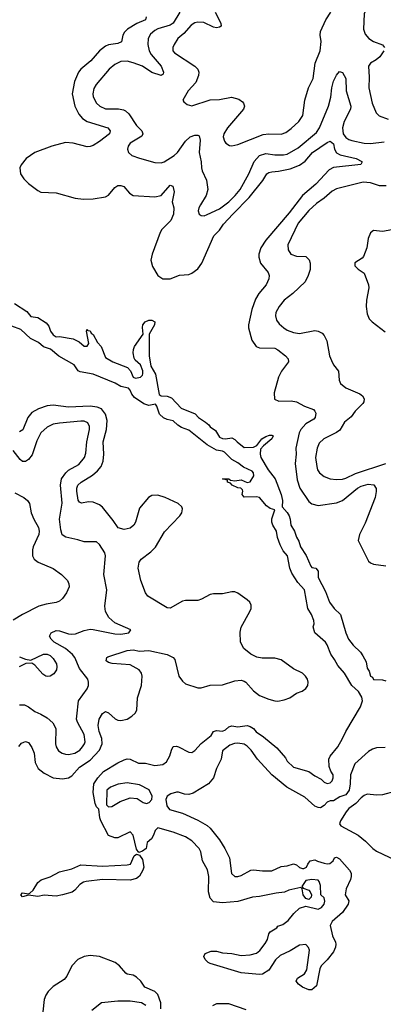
# Model space of a CAD drawing. Header units: inches. Extents: x 1839270 to 1929235, y 762242 to 910350.
# Tile 176 of 256: x 1872312 to 1874674, y 823559 to 829951. Entities that reach past the tile are written whole.
import ezdxf

# ---------------------------------------------------------------- set-up
doc = ezdxf.new("R2010")
doc.units = ezdxf.units.IN
doc.header["$MEASUREMENT"] = 0
doc.layers.add('B8872', color=7, linetype='Continuous')

msp = doc.modelspace()

# ---------------------------------------------------------------- linework, layer by layer
at = {"layer": 'B8872', "color": 5}
for points, elevation in [([(1873134.7, 829970), (1873130.2, 829950), (1873072.3, 829927.7), (1873012.9, 829890), (1872993.2, 829870), (1872982.2, 829850), (1872972.6, 829807.4), (1872950, 829796.3), (1872890, 829788.7), (1872870, 829779.5), (1872830, 829748.4), (1872774.6, 829685.4), (1872708.1, 829630), (1872694.6, 829610), (1872669.1, 829550), (1872652.8, 829470), (1872670.7, 829390), (1872697.2, 829337.2), (1872720.2, 829310), (1872751.4, 829291.4), (1872884.4, 829250), (1872900.3, 829230), (1872894.9, 829210), (1872830, 829159.8), (1872790, 829135.5), (1872770, 829128.8), (1872750, 829126.5), (1872659.6, 829150), (1872610, 829154.1), (1872521.1, 829130), (1872410.9, 829089.1), (1872354, 829050), (1872322.4, 829010), (1872313.8, 828990), (1872316.9, 828950), (1872338.8, 828918.8), (1872369.1, 828889.1), (1872430, 828842.3), (1872450, 828831.9), (1872550, 828828.2), (1872673.3, 828793.3), (1872726.6, 828786.6), (1872790, 828787.8), (1872870, 828801.3), (1872890, 828812.4), (1872930, 828862.2), (1872950, 828874.6), (1872970, 828875.8), (1872988.7, 828868.7), (1873024.3, 828824.3), (1873050, 828809.1), (1873190, 828802.4), (1873230, 828810.3), (1873290, 828876.4), (1873306, 828870), (1873314.7, 828834.7), (1873302.6, 828770), (1873314.3, 828730), (1873311.9, 828690), (1873293, 828647), (1873234.6, 828590), (1873223.7, 828570), (1873173.2, 828430), (1873163.9, 828390), (1873173.8, 828350), (1873210.3, 828290), (1873242, 828270), (1873290, 828268.9), (1873350, 828291.9), (1873410, 828297.3), (1873430, 828305.3), (1873470, 828334.1), (1873495.8, 828370), (1873572.7, 828547.3), (1873610, 828585.1), (1873636.8, 828623.2), (1873697.7, 828690), (1873802.7, 828797.3), (1873892, 828908), (1873917.7, 828950), (1873930, 828959.2), (1873950, 828964.3), (1873992.3, 828967.7), (1874070, 828982.9), (1874130, 829006.9), (1874167.5, 829032.5), (1874215, 829090), (1874310, 829154.5), (1874330, 829163.8), (1874350, 829145.3), (1874357.2, 829110), (1874370, 829086.2), (1874393.9, 829073.9), (1874498, 829050), (1874535.5, 829030), (1874535.5, 829024.5), (1874527.7, 829012.3), (1874350, 828991.1), (1874322.7, 828977.3), (1874236.6, 828883.4), (1874149.5, 828810.5), (1874063.3, 828696.7), (1873910, 828520.3), (1873878.9, 828470), (1873866, 828430), (1873864.8, 828410), (1873877.3, 828370), (1873926.5, 828310), (1873932.9, 828290), (1873931.5, 828270), (1873913.2, 828230), (1873865, 828175), (1873843.8, 828136.2), (1873819.3, 828070), (1873797.8, 827970), (1873798.6, 827950), (1873819.5, 827870), (1873847.7, 827830), (1873870, 827821.7), (1873970, 827819), (1873990, 827809.3), (1874039, 827770), (1874055.6, 827750), (1874057.7, 827730), (1874013.8, 827670), (1873993.4, 827630), (1873964.3, 827530), (1873968.1, 827488.1), (1873995.3, 827475.3), (1874076.5, 827476.5), (1874110.9, 827470.9), (1874162, 827442), (1874220, 827420), (1874230.2, 827410.2), (1874236, 827396), (1874231, 827370), (1874221.8, 827358.2), (1874170, 827327.3), (1874138.4, 827290), (1874128.3, 827270), (1874105.7, 827170), (1874107.1, 827130), (1874101.5, 827070), (1874114.9, 826965.1), (1874132.3, 826910), (1874190, 826823.7), (1874210, 826807.7), (1874250, 826797.2), (1874370, 826814.4), (1874410, 826830.1), (1874505.5, 826910), (1874530, 826923.8), (1874576.8, 826936.8), (1874612.5, 826932.5), (1874627.7, 826907.7), (1874628.4, 826888.4), (1874620.5, 826850), (1874557, 826682.9), (1874518.9, 826610), (1874510.2, 826570.2), (1874577.2, 826437.2), (1874590, 826425.3), (1874610, 826416.9), (1874690, 826405.5)], 520), ([(1873352.1, 830000), (1873308.2, 829930), (1873290, 829917), (1873210, 829891.6), (1873190, 829881.1), (1873161.7, 829858.3), (1873146.3, 829830), (1873144.4, 829790), (1873154.1, 829750), (1873166.5, 829726.5), (1873231.7, 829650), (1873247.2, 829610), (1873243.1, 829596.9), (1873230, 829588.9), (1873170, 829608.2), (1873110.5, 829650.5), (1873050, 829672.5), (1873010, 829682.5), (1872970, 829681.1), (1872930, 829661.4), (1872892.8, 829630), (1872808.9, 829530), (1872794.3, 829505.7), (1872788.2, 829470), (1872790.2, 829450), (1872810, 829409.1), (1872832.9, 829390), (1872870, 829373), (1872952.9, 829372.9), (1872986.5, 829366.5), (1872999.5, 829359.5), (1873020.5, 829340.5), (1873070, 829264.9), (1873105.7, 829230), (1873112.4, 829210), (1873104.4, 829195.6), (1873030.3, 829150), (1873016, 829130), (1873011.8, 829110), (1873018.4, 829090), (1873040.5, 829070), (1873090, 829052.2), (1873190, 829025.2), (1873230, 829021.6), (1873250, 829027.8), (1873315.7, 829070), (1873336.1, 829090), (1873390, 829162.8), (1873418.7, 829190), (1873450, 829202.7), (1873470, 829202.7), (1873477.4, 829197.4), (1873484.1, 829170), (1873477.5, 829090), (1873490.2, 829029.8), (1873492.8, 828990), (1873497.4, 828970), (1873525.5, 828910), (1873534.7, 828850), (1873523.2, 828810), (1873485.8, 828750), (1873475.6, 828730), (1873472.2, 828710), (1873478, 828690), (1873490, 828679.3), (1873510, 828678.9), (1873530, 828686.2), (1873610, 828723.3), (1873670.5, 828770), (1873711, 828810), (1873743.4, 828850), (1873801.3, 828950), (1873835.7, 829030), (1873869.9, 829070), (1873910, 829083.5), (1873970, 829075), (1874026.8, 829073.2), (1874050, 829079.2), (1874120.7, 829119.3), (1874241.1, 829218.9), (1874259.4, 829250), (1874317.3, 829390), (1874332.4, 829447.6), (1874339.1, 829510), (1874350, 829552.2), (1874370, 829590.4), (1874390, 829614.9), (1874410, 829608.2), (1874430, 829570.7), (1874433.8, 829490), (1874462.8, 829390), (1874460.2, 829370), (1874420.5, 829290), (1874410.1, 829250), (1874412.9, 829210), (1874430, 829185.8), (1874450, 829172.7), (1874470, 829166.3), (1874550, 829150.1), (1874590, 829147.9), (1874680.8, 829159.2)], 540), ([(1873581.3, 830000), (1873619.3, 829930), (1873620.7, 829910), (1873610, 829902.9), (1873590, 829898.9), (1873570, 829903.5), (1873507.6, 829932.4), (1873470, 829936.2), (1873450, 829931.6), (1873424.9, 829915.1), (1873377.5, 829862.5), (1873340.3, 829830), (1873314.7, 829790), (1873306.5, 829770), (1873306.7, 829750), (1873316.8, 829736.8), (1873450.7, 829650.7), (1873470.2, 829630), (1873476.3, 829610), (1873474, 829590), (1873455.4, 829544.6), (1873406.3, 829490), (1873370.8, 829430), (1873377.3, 829417.3), (1873400.4, 829400.4), (1873430, 829393), (1873548.6, 829431.4), (1873610, 829434), (1873688.7, 829448.7), (1873736, 829436), (1873758.8, 829418.8), (1873766.7, 829410), (1873772, 829390), (1873766, 829370), (1873661.1, 829250), (1873638, 829210), (1873634.4, 829190), (1873642, 829162), (1873650.5, 829150), (1873675.6, 829135.6), (1873690, 829133.1), (1873730, 829140.3), (1873894.6, 829205.4), (1873930, 829210.2), (1874010, 829207.3), (1874039.9, 829220.1), (1874075.8, 829244.2), (1874126.4, 829290), (1874151.9, 829330), (1874164, 829430), (1874187.6, 829510), (1874218.5, 829570), (1874231.1, 829670), (1874264.4, 829750), (1874270.4, 829810), (1874264.1, 829850), (1874265.4, 829874.6), (1874301.7, 829950), (1874333.2, 830000)], 560), ([(1874555.1, 830000), (1874550.9, 829990), (1874544.8, 829890), (1874557.1, 829857.1), (1874580.8, 829830), (1874610, 829809.3), (1874669.1, 829789.1), (1874682.6, 829770)], 560), ([(1874677.7, 829750), (1874651.1, 829710), (1874628, 829690), (1874590.1, 829669.9), (1874577.6, 829650), (1874582, 829578), (1874580.1, 829510), (1874601.9, 829410), (1874627.3, 829347.3), (1874646.3, 829326.3), (1874706.4, 829306.4)], 560), ([(1874693.4, 828873.4), (1874650, 828873.2), (1874590, 828891.5), (1874543.8, 828896.2), (1874370, 828853.9), (1874342.2, 828837.8), (1874290, 828793.3), (1874240.7, 828759.3), (1874190, 828713.3), (1874121.5, 828630), (1874054.6, 828490), (1874057.2, 828457.2), (1874073.4, 828430), (1874110, 828416.9), (1874170, 828414), (1874182.8, 828402.8), (1874191.9, 828391.9), (1874199, 828370), (1874199.1, 828330), (1874186.7, 828290), (1874166.4, 828250), (1874086.2, 828173.8), (1874030, 828129.8), (1873997, 828090), (1873976.3, 828050), (1873973.4, 828030), (1873981, 828001), (1873997.3, 827977.3), (1874028.9, 827950), (1874050, 827935.5), (1874090, 827920.3), (1874130, 827913.7), (1874230, 827934), (1874250.3, 827930.3), (1874276, 827916), (1874290, 827902), (1874306.6, 827866.6), (1874325.7, 827770), (1874338.2, 827738.2), (1874351.5, 827711.5), (1874384, 827670), (1874388.4, 827611.6), (1874396, 827590), (1874430, 827562.5), (1874522.3, 827522.3), (1874538.2, 827510), (1874549.3, 827490), (1874548.2, 827470), (1874541, 827459.1), (1874492.1, 827410), (1874465.9, 827374.1), (1874421.6, 827338.4), (1874392.3, 827287.7), (1874370, 827272.1), (1874288.7, 827231.3), (1874257.7, 827202.3), (1874243.5, 827170), (1874233.8, 827110), (1874241.7, 827050), (1874247.6, 827030), (1874260.3, 827010), (1874290, 826985.7), (1874330, 826970.3), (1874370, 826966.7), (1874410, 826969.2), (1874430, 826974.2), (1874494.5, 827005.5), (1874690, 827070.2)], 540), ([(1874730, 828587.8), (1874670, 828577.2), (1874610, 828582), (1874590, 828568), (1874576, 828530), (1874567.3, 828470), (1874544.9, 828415.1), (1874536.3, 828403.7), (1874490, 828373.2), (1874490, 828354), (1874510, 828331.3), (1874550, 828306), (1874577.6, 828230), (1874579.5, 828210), (1874565.7, 828130), (1874563.6, 828090), (1874570, 828041), (1874582.3, 828010), (1874601.3, 827990), (1874686, 827926)], 560), ([(1872278, 828110), (1872358, 828058), (1872385.3, 828025.3), (1872430, 828018.7), (1872484, 827984), (1872502.2, 827962.2), (1872512.7, 827930), (1872530, 827904.9), (1872550, 827893.4), (1872570, 827895.5), (1872659.9, 827879.9), (1872699.4, 827859.4), (1872730, 827831), (1872750, 827832), (1872762, 827850), (1872745.2, 827930), (1872750, 827942), (1872754.8, 827934.8), (1872770, 827930.7), (1872777, 827917), (1872790, 827907.3), (1872816.4, 827856.4), (1872842, 827830), (1872870, 827758.8), (1872916, 827730), (1873013.2, 827693.2), (1873032.9, 827672.9), (1873050, 827630.6), (1873064.8, 827624.8), (1873097.2, 827630), (1873110, 827642.8), (1873112.8, 827652.8), (1873111.2, 827671.2), (1873097.6, 827710), (1873062.2, 827742.2), (1873055.2, 827755.2), (1873048.5, 827788.5), (1873050.7, 827810), (1873058.9, 827830), (1873114, 827910), (1873110, 827954), (1873112.9, 827970), (1873126.7, 827990), (1873150, 827999.8), (1873170, 828001.1), (1873190.3, 827990.3), (1873188.2, 827970), (1873152.7, 827910), (1873153, 827770), (1873163.2, 827703.2), (1873194.3, 827650), (1873217.3, 827517.3), (1873230.4, 827510.4), (1873270, 827508.3), (1873297.4, 827497.4), (1873360.4, 827430), (1873452.2, 827392.2), (1873474, 827370), (1873519.4, 827339.4), (1873541.6, 827321.6), (1873550, 827309.1), (1873585.1, 827285.1), (1873610, 827241.3), (1873630, 827232.4), (1873649.5, 827230.5), (1873690, 827236), (1873710, 827226.8), (1873724, 827210), (1873770, 827174), (1873830, 827176.3), (1873852, 827188), (1873885.7, 827230), (1873910, 827246), (1873934.7, 827254.7), (1873950, 827255.3), (1873958, 827250), (1873950.2, 827230), (1873895.2, 827184.8), (1873877.3, 827162.7), (1873873.4, 827130), (1873878.6, 827110), (1873927.1, 827030), (1873970.9, 826970.9), (1874010.1, 826869.9), (1874019.8, 826830), (1874018, 826790), (1874050, 826751.3), (1874061.7, 826730), (1874069.6, 826710), (1874073.8, 826670), (1874097.9, 826630), (1874111.3, 826591.3), (1874126.1, 826566.1), (1874135.8, 826530), (1874173, 826473), (1874202.9, 826402.9), (1874210, 826394.9), (1874236, 826390), (1874250, 826371.3), (1874250.2, 826330), (1874298.5, 826238.5), (1874323.8, 826170), (1874354.8, 826130), (1874395.5, 826090), (1874430, 825971), (1874448.5, 825930), (1874478, 825890), (1874525.8, 825845.8), (1874542, 825822), (1874563.4, 825783.4), (1874570, 825742), (1874582, 825722), (1874591.3, 825690), (1874603.4, 825683.4), (1874610, 825668), (1874670, 825666), (1874690, 825658.4)], 480), ([(1874686.6, 825226.6), (1874630, 825225.2), (1874603.5, 825216.5), (1874578.5, 825201.5), (1874490, 825119.6), (1874462, 825050), (1874459.9, 824990), (1874452.5, 824950), (1874430, 824918.8), (1874392.8, 824907.2), (1874350, 824879.7), (1874330, 824879.6), (1874310, 824872.3), (1874290.2, 824850), (1874265.4, 824834.6), (1874250, 824836.2), (1874230, 824845.8), (1874164.1, 824904.1), (1874047.8, 824970), (1873950, 825049.7), (1873857.6, 825150), (1873816.3, 825210), (1873790, 825235.6), (1873770, 825247.3), (1873730, 825254), (1873707.9, 825252.1), (1873678, 825242), (1873630, 825204), (1873620.2, 825150), (1873590.1, 825090), (1873571.2, 825030), (1873539.4, 824990), (1873438, 824930), (1873410, 824920.9), (1873383.7, 824923.7), (1873343.7, 824936.3), (1873330, 824936.8), (1873294.2, 824925.8), (1873270.5, 824910), (1873260.5, 824890), (1873267.5, 824847.5), (1873284.7, 824824.7), (1873370, 824800.7), (1873470, 824755.2), (1873530, 824720.1), (1873550, 824702.3), (1873610, 824627.5), (1873645.7, 824570), (1873675.5, 824510), (1873688.9, 824408.9), (1873708.9, 824388.9), (1873730, 824388.7), (1873750, 824394.9), (1873814, 824430), (1873830, 824433.2), (1873890, 824425.2), (1873950, 824426.3), (1874010, 824454), (1874050, 824459.2), (1874090, 824472.2), (1874110, 824464.9), (1874130, 824448.4), (1874150, 824440.4), (1874158, 824442), (1874176, 824450), (1874182.9, 824470), (1874199.3, 824490), (1874230, 824498), (1874247.7, 824487.8), (1874290, 824476.1), (1874310, 824471.4), (1874326.4, 824473.6), (1874348.2, 824490), (1874357, 824510), (1874370, 824514.2), (1874390, 824504.6), (1874454, 824430), (1874464.4, 824410), (1874466.4, 824390), (1874461.6, 824370), (1874432.4, 824310), (1874426, 824270), (1874450.5, 824230.5), (1874446, 824210), (1874410, 824155.3), (1874342.4, 824097.6), (1874328, 824070), (1874344.9, 824004.9), (1874363.5, 823963.5), (1874366.8, 823950), (1874364, 823930), (1874350, 823899), (1874310, 823849.2), (1874270.6, 823809.4), (1874262.8, 823790), (1874239.8, 823680.2), (1874210, 823654), (1874190, 823653.2), (1874149.3, 823670), (1874123.7, 823690), (1874108.9, 823710), (1874116, 823730), (1874163.1, 823756.9), (1874176.8, 823783.2), (1874194, 823910), (1874188.5, 823928.5), (1874170, 823947.3), (1874130, 823944.2), (1874070, 823905.7), (1874004.7, 823875.3), (1873972.8, 823847.2), (1873930, 823780.7), (1873890, 823754.5), (1873870, 823752), (1873750, 823763.6), (1873550, 823825.1), (1873536, 823830), (1873516, 823850), (1873508.7, 823870), (1873518, 823890), (1873556.5, 823903.5), (1873590, 823904), (1873630, 823893.4), (1873690, 823888.2), (1873750, 823876.4), (1873810, 823880.4), (1873849.6, 823890.4), (1873871.8, 823908.2), (1873906.6, 823953.4), (1873920.9, 823979.1), (1873930, 824016), (1873939.3, 824030), (1873983.5, 824056.5), (1873990, 824066.8), (1874021.5, 824078.5), (1874057.2, 824102.8), (1874093.2, 824150), (1874130, 824184), (1874170, 824197.3), (1874250, 824177.3), (1874272.5, 824187.5), (1874289, 824210), (1874295.3, 824230), (1874289, 824250), (1874269, 824270), (1874266.3, 824330), (1874257.4, 824357.4), (1874250, 824366), (1874210, 824369.6), (1874170, 824363.7), (1874144.7, 824324.7), (1874154, 824314), (1874190, 824301.3), (1874198.9, 824290), (1874207, 824270), (1874206, 824254), (1874190, 824239.5), (1874170, 824247), (1874153, 824270), (1874148.1, 824308.1), (1874138.7, 824318.7), (1874059.9, 824300.1), (1874032, 824288), (1873978, 824282), (1873870, 824258.5), (1873824.8, 824255.2), (1873730, 824227.8), (1873630, 824217.5), (1873570, 824224.4), (1873550, 824248.4), (1873537.8, 824290), (1873539.9, 824390), (1873531.6, 824431.7), (1873498.9, 824490), (1873489.6, 824550), (1873477, 824570), (1873430, 824620.9), (1873390, 824647), (1873310, 824677.6), (1873210, 824705.6), (1873191.7, 824688.3), (1873182, 824658), (1873167.2, 824632.8), (1873140.5, 824610), (1873133.4, 824570), (1873110, 824554), (1873086, 824546), (1873070, 824566), (1873050, 824658), (1873030, 824679), (1872950, 824639.5), (1872930, 824639.6), (1872890, 824656.2), (1872839.8, 824750), (1872831.8, 824770), (1872825.4, 824825.4), (1872810, 824841.8), (1872802, 824862.1), (1872790, 824934), (1872794.6, 824990), (1872818.9, 825030), (1872857, 825070), (1872950, 825127.2), (1872990, 825146.3), (1873010, 825152.1), (1873030, 825151.6), (1873084.5, 825124.5), (1873130, 825125.9), (1873189.6, 825110.4), (1873242.7, 825117.3), (1873266.3, 825133.7), (1873287.6, 825172.4), (1873298, 825210), (1873310, 825233), (1873330, 825234.4), (1873344.7, 825230), (1873410, 825197.3), (1873430, 825194.8), (1873450, 825206.8), (1873490, 825252.4), (1873556.1, 825303.9), (1873570, 825330.3), (1873590, 825337.3), (1873630, 825333.4), (1873650, 825341.6), (1873670, 825361.5), (1873690, 825366.4), (1873730, 825360.6), (1873790, 825368.7), (1873810, 825362.8), (1873830, 825350.1), (1873847.9, 825327.9), (1873895.7, 825295.7), (1873983.4, 825223.4), (1874039.7, 825159.7), (1874050, 825138.8), (1874090, 825098), (1874190.7, 825070.7), (1874230, 825042), (1874270, 825022), (1874290, 825002), (1874310, 824992), (1874330, 824998), (1874342, 825010), (1874348.7, 825030), (1874348.7, 825050), (1874333.2, 825073.2), (1874322.7, 825102.7), (1874320.9, 825150), (1874330, 825170.8), (1874378.4, 825230), (1874410, 825284.9), (1874429.8, 825330), (1874526.4, 825490), (1874539.8, 825530), (1874534, 825554), (1874513.5, 825590), (1874469.8, 825630), (1874421.1, 825710), (1874378, 825758), (1874358, 825798), (1874332.3, 825832.3), (1874310, 825892.6), (1874298.9, 825910), (1874228.3, 825970), (1874218.4, 826010), (1874224.5, 826030), (1874222.9, 826050), (1874207.3, 826090), (1874183.5, 826130), (1874161.6, 826250), (1874118.1, 826298.1), (1874079.4, 826359.4), (1874067.2, 826390), (1874050.9, 826470), (1874023.6, 826503.6), (1874003.2, 826543.2), (1873986.5, 826590), (1873979.8, 826630), (1873955.8, 826670), (1873949.8, 826690), (1873949.7, 826710.3), (1873969, 826770), (1873939.2, 826779.2), (1873915, 826795), (1873869.8, 826849.8), (1873850, 826854.5), (1873770, 826852.7), (1873757, 826870), (1873762.7, 826890), (1873760.4, 826900.4), (1873749.5, 826909.5), (1873730, 826913), (1873692.7, 826930), (1873682, 826942), (1873662.7, 826950), (1873662, 826962), (1873628.7, 826970), (1873669.7, 826970.3), (1873682, 826962), (1873710, 826958), (1873750, 826964.2), (1873790, 826948), (1873810, 826950.4), (1873833.3, 826990), (1873831.3, 827010), (1873821.5, 827021.5), (1873766, 827046), (1873730, 827074.1), (1873690, 827097), (1873643.1, 827143.1), (1873629.9, 827149.9), (1873590, 827156.5), (1873530, 827190.5), (1873410, 827287.2), (1873363.9, 827303.9), (1873339.4, 827319.4), (1873310, 827347.6), (1873270, 827354.9), (1873246.3, 827366.3), (1873220.7, 827390), (1873202.7, 827442.7), (1873194.5, 827454.5), (1873150, 827445.8), (1873118.5, 827458.5), (1873058.3, 827498.3), (1873040.2, 827520.2), (1873030, 827547), (1873019.8, 827559.8), (1872970, 827570.6), (1872931.6, 827591.6), (1872790.1, 827649.9), (1872704.6, 827664.6), (1872692.7, 827672.7), (1872666, 827710), (1872567.2, 827767.2), (1872513.1, 827813.1), (1872467.4, 827827.4), (1872435.2, 827855.2), (1872382.6, 827882.6), (1872320.3, 827940.3), (1872260.9, 827960.9)], 480), ([(1872307, 825233), (1872324.7, 825255.3), (1872337.8, 825262.2), (1872350, 825264.9), (1872370, 825258), (1872390, 825227.4), (1872405.3, 825190), (1872413.5, 825130), (1872432.8, 825090), (1872470, 825059), (1872530, 825030.2), (1872590, 825022.9), (1872630, 825029.2), (1872650, 825042.2), (1872700.8, 825099.2), (1872770, 825144.2), (1872831.3, 825210), (1872848, 825250), (1872846, 825286), (1872827.4, 825330), (1872820.8, 825370), (1872828.2, 825410), (1872850, 825446.4), (1872870, 825459.5), (1872890, 825451.8), (1872932.4, 825412.4), (1872950, 825403.7), (1872970, 825401), (1873010, 825411.2), (1873040.6, 825430), (1873061.6, 825450), (1873072.5, 825470), (1873076.9, 825550), (1873103.2, 825630), (1873106.8, 825690), (1873102.5, 825710), (1873087.7, 825730), (1873030, 825762.2), (1872912.9, 825772.9), (1872890, 825779.3), (1872874, 825790), (1872878.7, 825810), (1872885.4, 825814.6), (1873010, 825855.6), (1873050, 825861), (1873090, 825852.9), (1873150, 825855.5), (1873270, 825830.7), (1873310, 825811.2), (1873318.8, 825798.8), (1873346.8, 825690), (1873370, 825656.5), (1873390, 825640.9), (1873470, 825614.4), (1873490, 825613.6), (1873550, 825630.2), (1873630, 825633), (1873710, 825658.6), (1873750, 825662.7), (1873770, 825658.2), (1873782, 825650), (1873830, 825594.4), (1873870, 825563.5), (1873930, 825539.3), (1873970.2, 825530.1), (1873990, 825528.1), (1874030, 825535.8), (1874066, 825550), (1874110, 825579.2), (1874147.1, 825592.9), (1874171.2, 825610), (1874184, 825630), (1874187.1, 825650), (1874182.7, 825670), (1874169.8, 825690), (1874150, 825708.7), (1874090, 825737.5), (1874010, 825795.8), (1873970, 825807.4), (1873886.8, 825806.7), (1873852.3, 825812.3), (1873812.8, 825832.8), (1873768.3, 825868.3), (1873746.4, 825910), (1873743.9, 825976.1), (1873751.6, 826008.3), (1873807.4, 826110), (1873815.1, 826130), (1873815.6, 826150), (1873806.3, 826170), (1873790, 826186.3), (1873730, 826228.3), (1873710, 826236.4), (1873690, 826237.7), (1873630, 826225.1), (1873570, 826224.4), (1873550, 826219.7), (1873494, 826190), (1873470, 826182), (1873390, 826182), (1873370, 826177.5), (1873290, 826132), (1873270, 826134.2), (1873143.6, 826210), (1873129.7, 826230), (1873099.6, 826310), (1873082.4, 826390), (1873088.2, 826430), (1873101.6, 826450), (1873164, 826496), (1873193.6, 826526.4), (1873253, 826627), (1873353, 826730), (1873366, 826750), (1873370, 826775.3), (1873365.1, 826790), (1873340.9, 826810), (1873257.6, 826850), (1873210, 826865.7), (1873170, 826863.5), (1873148.1, 826850), (1873090, 826779.7), (1873064.3, 826690), (1873052.9, 826670), (1873030.1, 826649.9), (1872990, 826641.2), (1872951.7, 826651.7), (1872920.3, 826700.4), (1872850, 826786.2), (1872830, 826802.5), (1872790, 826820.2), (1872758.7, 826821.3), (1872713, 826813), (1872700, 826820), (1872692.1, 826832.1), (1872682.7, 826890), (1872682.7, 826910), (1872689.8, 826930), (1872710.9, 826950), (1872785.3, 826994.7), (1872818, 827022), (1872841.8, 827050), (1872854.3, 827085.8), (1872858.9, 827130), (1872853.5, 827210), (1872875.5, 827290), (1872880.2, 827350), (1872868.6, 827390), (1872844.4, 827424.4), (1872815.9, 827435.9), (1872770, 827443.2), (1872630, 827436.7), (1872530, 827448.3), (1872490, 827444.1), (1872434.7, 827425.3), (1872390, 827401.7), (1872365.9, 827370), (1872331.9, 827288.1), (1872310, 827276.2)], 520), ([(1872310, 825504), (1872342.7, 825502.7), (1872370, 825491), (1872410, 825459.6), (1872450, 825443.2), (1872490, 825418.6), (1872526.6, 825386.6), (1872545.8, 825350), (1872545.5, 825250), (1872549, 825230), (1872564.8, 825204.8), (1872588, 825190), (1872610, 825183.2), (1872630, 825181.6), (1872670, 825190.2), (1872701.7, 825210), (1872721, 825230), (1872733.8, 825250), (1872736.6, 825263.4), (1872731.3, 825310), (1872688.5, 825390), (1872682, 825410), (1872682.4, 825430), (1872694.8, 825530), (1872750, 825608.4), (1872758.2, 825630), (1872759.8, 825650), (1872754.5, 825670), (1872700.4, 825740.4), (1872670.3, 825810), (1872655.2, 825830), (1872610, 825868.5), (1872536.9, 825910), (1872516.5, 825930), (1872505.7, 825950), (1872517.4, 825970), (1872550, 825985.6), (1872570, 825984.6), (1872630, 825964.6), (1872650, 825962.1), (1872675.2, 825964.8), (1872730, 825986), (1872770, 825993.8), (1872790, 825992.9), (1872930, 825964.9), (1872970, 825961.7), (1873022, 825970), (1873034, 825990), (1872930, 826036.2), (1872890.9, 826070.9), (1872868.5, 826108.5), (1872864.4, 826144.4), (1872877.2, 826250), (1872858, 826350), (1872869.6, 826470), (1872864.5, 826490), (1872830, 826545.2), (1872810, 826560.9), (1872730, 826561.7), (1872690, 826575.5), (1872612, 826592), (1872588, 826607.9), (1872578.8, 826638.8), (1872569.9, 826710), (1872587.3, 826812.7), (1872577.9, 826930), (1872583.2, 826970), (1872610.7, 827009.3), (1872630, 827026.1), (1872695.7, 827064.3), (1872732.5, 827110), (1872742.6, 827137.5), (1872748.6, 827211.4), (1872764.9, 827290), (1872765.7, 827310), (1872754.4, 827334.4), (1872730, 827345), (1872710, 827345.6), (1872570, 827332.7), (1872530, 827324.8), (1872490, 827306.8), (1872449.6, 827270.4), (1872422.5, 827217.5), (1872393.2, 827126.8), (1872370, 827095.3), (1872350, 827082.3), (1872330, 827083.5), (1872315.4, 827095.4), (1872270, 827155.3)], 540), ([(1872280.8, 826880.8), (1872338, 826850), (1872362, 826830), (1872375.1, 826810), (1872387.2, 826750), (1872403.1, 826710), (1872434.6, 826654.6), (1872438.6, 826630), (1872435.8, 826610), (1872399.8, 826530), (1872395.3, 826510), (1872395.8, 826470), (1872405.3, 826450), (1872431.8, 826430), (1872530, 826388.7), (1872582.6, 826350), (1872622.3, 826310), (1872631.1, 826290), (1872632.4, 826270), (1872616.4, 826230), (1872590, 826194), (1872570, 826177.5), (1872550, 826167.8), (1872483, 826157), (1872436, 826144), (1872330, 826090.3), (1872270, 826053.7)], 560), ([(1872310, 825815.6), (1872350, 825799), (1872385.4, 825794.6), (1872467.3, 825832.7), (1872490, 825832.8), (1872510, 825823.5), (1872530, 825805.1), (1872551.1, 825770), (1872554.3, 825750), (1872551.3, 825730), (1872534.1, 825705.9), (1872510, 825690.4), (1872490, 825687), (1872481, 825690), (1872461.6, 825701.6), (1872410, 825761), (1872390, 825774), (1872352.7, 825772.7), (1872309.5, 825750.5)], 560), ([(1874750, 824940.3), (1874670, 824918.7), (1874630, 824917.2), (1874570, 824922.8), (1874550, 824915.5), (1874530, 824899.1), (1874496.3, 824863.7), (1874450.5, 824830), (1874433, 824810), (1874396.6, 824750), (1874388.9, 824730), (1874397.8, 824717.8), (1874510, 824656.9), (1874558, 824618), (1874605.4, 824570), (1874630, 824553.1), (1874754.4, 824494.4)], 520), ([(1873229.2, 823530), (1873229.6, 823570), (1873210, 823622.2), (1873190, 823643), (1873125.1, 823670), (1873099.6, 823710), (1873070, 823736.3), (1873050, 823748), (1873010, 823754.8), (1873001.3, 823761.3), (1872960.2, 823810), (1872932.9, 823830), (1872830, 823870.6), (1872770, 823876.5), (1872730, 823869.8), (1872689.4, 823850.6), (1872651.6, 823808.4), (1872617.9, 823742.1), (1872600.6, 823719.4), (1872530, 823674.7), (1872496.6, 823643.4), (1872481.2, 823618.8), (1872470.9, 823590), (1872462.3, 823510)], 520), ([(1873131, 823551), (1873103.7, 823570), (1873030, 823579.1), (1872950, 823579.3), (1872844, 823570), (1872780.9, 823519.1)], 540), ([(1873783.3, 823523.3), (1873670, 823561.8), (1873590, 823561.6), (1873565.2, 823550)], 520)]:
    msp.add_lwpolyline(points, dxfattribs=dict(at, elevation=elevation))
at = {"layer": 'B8872', "color": 5, "elevation": 480}
for points in [[(1873010, 824997.6), (1872952, 824988), (1872902.8, 824970), (1872878, 824950), (1872874.9, 824854.9), (1872890, 824842.4), (1872910, 824843.1), (1872964.8, 824875.2), (1873030, 824898.9), (1873075.1, 824895), (1873113.4, 824870), (1873135.9, 824864.1), (1873152.3, 824870), (1873171.1, 824888.9), (1873171.6, 824910), (1873152.8, 824952.8), (1873090, 824983.6)], [(1873030, 824365.9), (1872850, 824370.4), (1872743.1, 824356.9), (1872727.1, 824352.9), (1872702.2, 824337.8), (1872670, 824300.3), (1872652.6, 824287.4), (1872590, 824269.9), (1872550, 824262.3), (1872470, 824268), (1872430, 824260.3), (1872370, 824268.6), (1872330, 824258), (1872319.5, 824270), (1872330, 824284), (1872370, 824276), (1872378.6, 824281.4), (1872399.1, 824300.9), (1872429.4, 824350), (1872452.5, 824367.5), (1872510, 824386.9), (1872570, 824419.7), (1872650, 824438.4), (1872710, 824465.5), (1872850, 824456.8), (1873010, 824463.9), (1873031.1, 824470), (1873056.6, 824523.4), (1873070, 824534), (1873090, 824528), (1873110, 824499.3), (1873117.4, 824450), (1873112.4, 824430), (1873090, 824391.3), (1873070, 824375.2)]]:
    msp.add_lwpolyline(points, close=True, dxfattribs=at)

doc.saveas('drawing.dxf')
